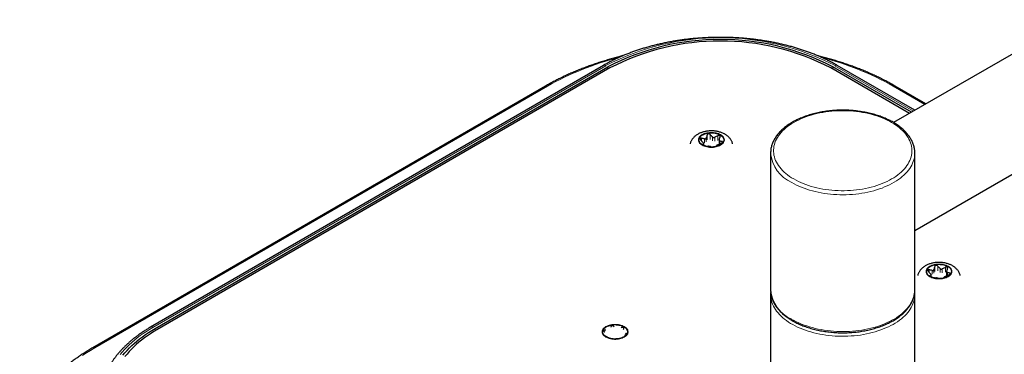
# Model space of a CAD drawing. Header units: millimetres. Extents: x 8 to 2427, y 12 to 2587.
# Tile 82 of 153: x 1884 to 2054, y 1271 to 1329. Entities that reach past the tile are written whole.
import ezdxf

# ---------------------------------------------------------------- set-up
doc = ezdxf.new("R2010")
doc.units = ezdxf.units.MM

msp = doc.modelspace()

# ---------------------------------------------------------------- linework, layer by layer
at = {"color": 7, "linetype": 'Continuous', "lineweight": 30}
for p, q in [((2298.56, 1462.81), (2035.22, 1310.79)), ((2038.9, 1292.13), (2308.21, 1447.61)), ((1984.91, 1320.69), (1906.42, 1275.38)), ((1907.18, 1275.14), (1985.67, 1320.45)), ((1986.01, 1320.25), (1907.52, 1274.94)), ((2037.98, 1312.39), (2024.36, 1320.25)), ((2038.32, 1312.58), (2024.7, 1320.45)), ((2038.91, 1312.93), (2025.46, 1320.69)), ((1974.9, 1317.13), (1896.42, 1271.82)), ((2040.83, 1314.03), (2035.47, 1317.13)), ((2004.96, 1307.71), (2004.96, 1307.08)), ((2002.3, 1306.86), (2002.3, 1307.18)), ((2013.9, 1305.52), (2013.9, 1281.84)), ((2038.9, 1296.88), (2038.9, 1305.52)), ((2038.9, 1305.52), (2038.9, 1305.5)), ((2038.9, 1281.84), (2038.9, 1293.73)), ((2041.75, 1284.09), (2041.75, 1284.4)), ((2044.42, 1284.94), (2044.42, 1284.3)), ((2013.9, 1281.84), (2013.9, 1281.82)), ((2013.9, 1281.02), (2013.9, 1281.04)), ((2013.9, 1281.02), (2013.9, 1256.61)), ((2038.9, 1281.84), (2038.9, 1281.85)), ((2038.9, 1256.61), (2038.9, 1281.02)), ((1986.21, 1275.43), (1986.19, 1275.35)), ((1986.78, 1275.44), (1986.71, 1275.51)), ((1988.07, 1275.3), (1987.98, 1275.25)), ((1985.08, 1274.57), (1985.15, 1274.5)), ((1985.31, 1274.84), (1985.21, 1274.86)), ((1985.47, 1273.8), (1985.44, 1273.78)), ((1985.81, 1273.57), (1985.9, 1273.55)), ((1987.67, 1273.44), (1987.7, 1273.46)), ((1988.42, 1275), (1988.44, 1275.09)), ((1988.58, 1273.97), (1988.67, 1274.01)), ((1988.81, 1274.3), (1988.74, 1274.31)), ((1987.11, 1273.37), (1987.17, 1273.36))]:
    msp.add_line(p, q, dxfattribs=at)
at = {"color": 252, "linetype": 'Continuous', "lineweight": 0}
for p, q in [((1985.31, 1320.65), (1906.82, 1275.34)), ((1985.68, 1320.05), (1985.67, 1320.45)), ((2024.7, 1320.05), (2024.7, 1320.45)), ((2038.68, 1312.79), (2025.06, 1320.65)), ((1975.2, 1317.1), (1896.72, 1271.79)), ((2040.65, 1313.93), (2035.17, 1317.1)), ((2001.9, 1307.65), (2001.9, 1308.09)), ((2002.46, 1307.98), (2002.46, 1307.32)), ((2002.75, 1307.49), (2002.75, 1308.14)), ((2002.9, 1308.66), (2002.9, 1307.81)), ((2003.4, 1307.89), (2003.4, 1308.74)), ((2003.81, 1308.31), (2003.81, 1307.65)), ((2004.2, 1307.59), (2004.2, 1308.25)), ((2004.76, 1308.53), (2004.76, 1307.68)), ((2005.08, 1307.1), (2005.08, 1307.57)), ((2002.13, 1306.97), (2002.13, 1307.01)), ((2002.28, 1307.14), (2002.28, 1306.87)), ((2005.49, 1307.53), (2005.49, 1307.34)), ((2042.2, 1284.71), (2042.2, 1285.36)), ((2042.35, 1285.88), (2042.35, 1285.03)), ((2042.86, 1285.11), (2042.86, 1285.96)), ((2043.27, 1285.53), (2043.27, 1284.87)), ((2043.65, 1284.81), (2043.65, 1285.47)), ((2044.22, 1285.75), (2044.22, 1284.9)), ((2041.36, 1284.88), (2041.36, 1285.31)), ((2041.59, 1284.2), (2041.59, 1284.23)), ((2041.74, 1284.36), (2041.74, 1284.09)), ((2041.92, 1285.2), (2041.92, 1284.55)), ((2044.54, 1284.32), (2044.54, 1284.8)), ((2044.95, 1284.75), (2044.95, 1284.56)), ((1907.19, 1274.74), (1907.18, 1275.14)), ((1986.21, 1275.43), (1986.21, 1275.4)), ((1986.71, 1275.48), (1986.71, 1275.51)), ((1988.07, 1275.3), (1988.07, 1275.27)), ((1985.21, 1274.82), (1985.21, 1274.86)), ((1985.44, 1273.75), (1985.44, 1273.78)), ((1988.81, 1274.3), (1988.81, 1274.27))]:
    msp.add_line(p, q, dxfattribs=at)
at = {"color": 252, "linetype": 'Continuous', "lineweight": 0, "flags": 128}
for points in [[(2017.91, 1301.03), (2018.3, 1300.81), (2018.71, 1300.61), (2019.13, 1300.41), (2019.57, 1300.23), (2020.01, 1300.06), (2020.48, 1299.9), (2020.95, 1299.75), (2021.44, 1299.62), (2021.93, 1299.49), (2022.44, 1299.39), (2022.95, 1299.29), (2023.47, 1299.21), (2023.99, 1299.14), (2024.52, 1299.08), (2025.06, 1299.04), (2025.59, 1299.01), (2026.13, 1299), (2026.67, 1299), (2027.21, 1299.01), (2027.74, 1299.04), (2028.28, 1299.08), (2028.81, 1299.14), (2029.33, 1299.21), (2029.85, 1299.29), (2030.36, 1299.39), (2030.87, 1299.49), (2031.36, 1299.62), (2031.85, 1299.75), (2032.32, 1299.9), (2032.78, 1300.06), (2033.23, 1300.23), (2033.67, 1300.41), (2034.09, 1300.61), (2034.5, 1300.81), (2034.88, 1301.03), (2035.26, 1301.25), (2035.61, 1301.48), (2035.95, 1301.73), (2036.26, 1301.98), (2036.56, 1302.24), (2036.84, 1302.51), (2037.09, 1302.78), (2037.32, 1303.06), (2037.54, 1303.34), (2037.73, 1303.64), (2037.89, 1303.93), (2038.04, 1304.23), (2038.16, 1304.53), (2038.25, 1304.84), (2038.32, 1305.15), (2038.37, 1305.46), (2038.4, 1305.77), (2038.4, 1306.08), (2038.37, 1306.39), (2038.32, 1306.7), (2038.25, 1307.01), (2038.16, 1307.31), (2038.04, 1307.62), (2037.89, 1307.92), (2037.73, 1308.21), (2037.54, 1308.5), (2037.32, 1308.79), (2037.09, 1309.07), (2036.84, 1309.34), (2036.56, 1309.61), (2036.26, 1309.87), (2035.95, 1310.12), (2035.61, 1310.36), (2035.26, 1310.6), (2034.88, 1310.82), (2034.5, 1311.04), (2034.09, 1311.24), (2033.67, 1311.44), (2033.23, 1311.62), (2032.78, 1311.79), (2032.32, 1311.95), (2031.85, 1312.1), (2031.36, 1312.23), (2030.87, 1312.35), (2030.36, 1312.46), (2029.85, 1312.56), (2029.33, 1312.64), (2028.81, 1312.71), (2028.28, 1312.77), (2027.74, 1312.81), (2027.21, 1312.84), (2026.67, 1312.85), (2026.13, 1312.85), (2025.59, 1312.84), (2025.06, 1312.81), (2024.52, 1312.77), (2023.99, 1312.71), (2023.47, 1312.64), (2022.95, 1312.56), (2022.44, 1312.46), (2021.93, 1312.35), (2021.44, 1312.23), (2020.95, 1312.1), (2020.48, 1311.95), (2020.01, 1311.79), (2019.57, 1311.62), (2019.13, 1311.44), (2018.71, 1311.24), (2018.3, 1311.04), (2017.91, 1310.82), (2017.54, 1310.6), (2017.19, 1310.36), (2016.85, 1310.12), (2016.53, 1309.87), (2016.24, 1309.61), (2015.96, 1309.34), (2015.71, 1309.07), (2015.47, 1308.79), (2015.26, 1308.5), (2015.07, 1308.21), (2014.91, 1307.92), (2014.76, 1307.62), (2014.64, 1307.31), (2014.55, 1307.01), (2014.47, 1306.7), (2014.43, 1306.39), (2014.4, 1306.08), (2014.4, 1305.77), (2014.43, 1305.46), (2014.47, 1305.15), (2014.55, 1304.84), (2014.64, 1304.53), (2014.76, 1304.23), (2014.91, 1303.93), (2015.07, 1303.64), (2015.26, 1303.34), (2015.47, 1303.06), (2015.71, 1302.78), (2015.96, 1302.51), (2016.24, 1302.24), (2016.53, 1301.98), (2016.85, 1301.73), (2017.19, 1301.48), (2017.54, 1301.25), (2017.91, 1301.03)], [(2005.22, 1308.71), (2005.05, 1308.8), (2004.86, 1308.88), (2004.65, 1308.95), (2004.44, 1309.01), (2004.21, 1309.05), (2003.98, 1309.08), (2003.75, 1309.09), (2003.51, 1309.09), (2003.28, 1309.08), (2003.05, 1309.05), (2002.82, 1309.01), (2002.61, 1308.95), (2002.4, 1308.88), (2002.21, 1308.8), (2002.04, 1308.71), (2001.88, 1308.61), (2001.74, 1308.5), (2001.63, 1308.38), (2001.53, 1308.26), (2001.46, 1308.13), (2001.41, 1308), (2001.38, 1307.86), (2001.38, 1307.72), (2001.41, 1307.59), (2001.46, 1307.46), (2001.53, 1307.33), (2001.63, 1307.2), (2001.74, 1307.09), (2001.88, 1306.98), (2002.04, 1306.87), (2002.21, 1306.78), (2002.4, 1306.7), (2002.61, 1306.64), (2002.82, 1306.58), (2003.05, 1306.54), (2003.28, 1306.51), (2003.51, 1306.5), (2003.75, 1306.5), (2003.98, 1306.51), (2004.21, 1306.54), (2004.44, 1306.58), (2004.65, 1306.64), (2004.86, 1306.7), (2005.05, 1306.78), (2005.22, 1306.87), (2005.38, 1306.98), (2005.52, 1307.09), (2005.63, 1307.2), (2005.73, 1307.33), (2005.8, 1307.46), (2005.85, 1307.59), (2005.88, 1307.72), (2005.88, 1307.86), (2005.85, 1308), (2005.8, 1308.13), (2005.73, 1308.26), (2005.63, 1308.38), (2005.52, 1308.5), (2005.38, 1308.61), (2005.22, 1308.71)], [(2038.9, 1305.5), (2038.89, 1305.32), (2038.87, 1305), (2038.82, 1304.69), (2038.74, 1304.37), (2038.64, 1304.06), (2038.52, 1303.75), (2038.37, 1303.44), (2038.2, 1303.14), (2038.01, 1302.85), (2037.8, 1302.55), (2037.56, 1302.27), (2037.3, 1301.99), (2037.02, 1301.71), (2036.73, 1301.45), (2036.41, 1301.19), (2036.07, 1300.94), (2035.71, 1300.7), (2035.33, 1300.47), (2034.94, 1300.25), (2034.53, 1300.04), (2034.11, 1299.84), (2033.67, 1299.65), (2033.21, 1299.47), (2032.75, 1299.3), (2032.27, 1299.14), (2031.78, 1299), (2031.28, 1298.87), (2030.77, 1298.75), (2030.25, 1298.65), (2029.72, 1298.56), (2029.19, 1298.48), (2028.65, 1298.42), (2028.11, 1298.37), (2027.56, 1298.33), (2027.02, 1298.31), (2026.47, 1298.3), (2025.92, 1298.3), (2025.37, 1298.32), (2024.82, 1298.36), (2024.28, 1298.4), (2023.74, 1298.46), (2023.21, 1298.54), (2022.68, 1298.63), (2022.16, 1298.73), (2021.65, 1298.84), (2021.14, 1298.97), (2020.65, 1299.11), (2020.17, 1299.26), (2019.7, 1299.42), (2019.24, 1299.6), (2018.8, 1299.79), (2018.37, 1299.98), (2017.96, 1300.19), (2017.56, 1300.41)], [(2044.68, 1285.93), (2044.5, 1286.02), (2044.31, 1286.1), (2044.11, 1286.17), (2043.89, 1286.23), (2043.67, 1286.27), (2043.44, 1286.3), (2043.2, 1286.31), (2042.97, 1286.31), (2042.73, 1286.3), (2042.5, 1286.27), (2042.28, 1286.23), (2042.07, 1286.17), (2041.86, 1286.1), (2041.67, 1286.02), (2041.5, 1285.93), (2041.34, 1285.83), (2041.2, 1285.72), (2041.08, 1285.6), (2040.99, 1285.48), (2040.91, 1285.35), (2040.86, 1285.22), (2040.84, 1285.08), (2040.84, 1284.95), (2040.86, 1284.81), (2040.91, 1284.68), (2040.99, 1284.55), (2041.08, 1284.43), (2041.2, 1284.31), (2041.34, 1284.2), (2041.5, 1284.1), (2041.67, 1284.01), (2041.86, 1283.93), (2042.07, 1283.86), (2042.28, 1283.8), (2042.5, 1283.76), (2042.73, 1283.73), (2042.97, 1283.72), (2043.2, 1283.72), (2043.44, 1283.73), (2043.67, 1283.76), (2043.89, 1283.8), (2044.11, 1283.86), (2044.31, 1283.93), (2044.5, 1284.01), (2044.68, 1284.1), (2044.84, 1284.2), (2044.97, 1284.31), (2045.09, 1284.43), (2045.19, 1284.55), (2045.26, 1284.68), (2045.31, 1284.81), (2045.33, 1284.95), (2045.33, 1285.08), (2045.31, 1285.22), (2045.26, 1285.35), (2045.19, 1285.48), (2045.09, 1285.6), (2044.97, 1285.72), (2044.84, 1285.83), (2044.68, 1285.93)], [(2038.9, 1281.02), (2038.9, 1280.98), (2038.88, 1280.66), (2038.84, 1280.35), (2038.78, 1280.03), (2038.69, 1279.72), (2038.58, 1279.41), (2038.45, 1279.1), (2038.29, 1278.8), (2038.11, 1278.5), (2037.91, 1278.2), (2037.68, 1277.91), (2037.44, 1277.63), (2037.17, 1277.35), (2036.88, 1277.08), (2036.57, 1276.82), (2036.24, 1276.57), (2035.89, 1276.32), (2035.52, 1276.09), (2035.14, 1275.86), (2034.74, 1275.64), (2034.32, 1275.44), (2033.89, 1275.24), (2033.44, 1275.06), (2032.98, 1274.89), (2032.51, 1274.72), (2032.02, 1274.58), (2031.53, 1274.44), (2031.02, 1274.32), (2030.51, 1274.2), (2029.99, 1274.11), (2029.46, 1274.02), (2028.92, 1273.95), (2028.38, 1273.89), (2027.84, 1273.85), (2027.29, 1273.82), (2026.74, 1273.81), (2026.19, 1273.8), (2025.64, 1273.82), (2025.1, 1273.84), (2024.55, 1273.88), (2024.01, 1273.94), (2023.47, 1274), (2022.94, 1274.08), (2022.42, 1274.18), (2021.9, 1274.29), (2021.39, 1274.41), (2020.9, 1274.54), (2020.41, 1274.69), (2019.93, 1274.84), (2019.47, 1275.01), (2019.02, 1275.2), (2018.58, 1275.39), (2018.16, 1275.59), (2017.76, 1275.81), (2017.37, 1276.03), (2017, 1276.26), (2016.64, 1276.51), (2016.31, 1276.76), (2016, 1277.02), (2015.7, 1277.29), (2015.43, 1277.56), (2015.18, 1277.84), (2014.94, 1278.13), (2014.74, 1278.42), (2014.55, 1278.72), (2014.39, 1279.02), (2014.25, 1279.33), (2014.13, 1279.64), (2014.04, 1279.95), (2013.97, 1280.27), (2013.92, 1280.58), (2013.9, 1280.9), (2013.9, 1281.02)], [(2017.56, 1276.73), (2017.96, 1276.51), (2018.37, 1276.31), (2018.8, 1276.11), (2019.24, 1275.92), (2019.7, 1275.74), (2020.17, 1275.58), (2020.65, 1275.43), (2021.14, 1275.29), (2021.65, 1275.16), (2022.16, 1275.05), (2022.68, 1274.95), (2023.21, 1274.86), (2023.74, 1274.78), (2024.28, 1274.72), (2024.82, 1274.68), (2025.37, 1274.64), (2025.92, 1274.63), (2026.47, 1274.62), (2027.02, 1274.63), (2027.56, 1274.65), (2028.11, 1274.69), (2028.65, 1274.74), (2029.19, 1274.8), (2029.72, 1274.88), (2030.25, 1274.97), (2030.77, 1275.07), (2031.28, 1275.19), (2031.78, 1275.32), (2032.27, 1275.46), (2032.75, 1275.62), (2033.21, 1275.79), (2033.67, 1275.97), (2034.11, 1276.16), (2034.53, 1276.36), (2034.94, 1276.57), (2035.33, 1276.79), (2035.71, 1277.02), (2036.07, 1277.26), (2036.41, 1277.51), (2036.73, 1277.77), (2037.02, 1278.04), (2037.3, 1278.31), (2037.56, 1278.59), (2037.8, 1278.87), (2038.01, 1279.17), (2038.2, 1279.46), (2038.37, 1279.76), (2038.52, 1280.07), (2038.64, 1280.38), (2038.74, 1280.69), (2038.82, 1281.01), (2038.87, 1281.32), (2038.89, 1281.64), (2038.9, 1281.84)], [(1906.82, 1275.34), (1906.24, 1275), (1905.68, 1274.64), (1905.14, 1274.28), (1904.61, 1273.91), (1904.11, 1273.52), (1903.62, 1273.13), (1903.16, 1272.73), (1902.71, 1272.33), (1902.29, 1271.91), (1901.88, 1271.49), (1901.5, 1271.06), (1901.15, 1270.63)], [(1988.53, 1275.48), (1988.36, 1275.57), (1988.17, 1275.65), (1987.96, 1275.72), (1987.75, 1275.78), (1987.52, 1275.82), (1987.29, 1275.85), (1987.06, 1275.86), (1986.82, 1275.86), (1986.59, 1275.85), (1986.36, 1275.82), (1986.14, 1275.78), (1985.92, 1275.72), (1985.72, 1275.65), (1985.53, 1275.57), (1985.35, 1275.48), (1985.19, 1275.38), (1985.06, 1275.27), (1984.94, 1275.15), (1984.84, 1275.03), (1984.77, 1274.9), (1984.72, 1274.77), (1984.7, 1274.63), (1984.7, 1274.5), (1984.72, 1274.36), (1984.77, 1274.23), (1984.84, 1274.1), (1984.94, 1273.98), (1985.06, 1273.86), (1985.19, 1273.75), (1985.35, 1273.65), (1985.53, 1273.56), (1985.72, 1273.48), (1985.92, 1273.41), (1986.14, 1273.35), (1986.36, 1273.31), (1986.59, 1273.28), (1986.82, 1273.27), (1987.06, 1273.27), (1987.29, 1273.28), (1987.52, 1273.31), (1987.75, 1273.35), (1987.96, 1273.41), (1988.17, 1273.48), (1988.36, 1273.56), (1988.53, 1273.65), (1988.69, 1273.75), (1988.83, 1273.86), (1988.95, 1273.98), (1989.04, 1274.1), (1989.12, 1274.23), (1989.16, 1274.36), (1989.19, 1274.5), (1989.19, 1274.63), (1989.16, 1274.77), (1989.12, 1274.9), (1989.04, 1275.03), (1988.95, 1275.15), (1988.83, 1275.27), (1988.69, 1275.38), (1988.53, 1275.48)], [(1896.72, 1271.79), (1896, 1271.36), (1895.3, 1270.93), (1894.62, 1270.49)]]:
    msp.add_lwpolyline(points, dxfattribs=at)
at = {"color": 7, "linetype": 'Continuous', "lineweight": 30, "flags": 128}
for points in [[(2002.11, 1306.92), (2001.96, 1307.01), (2001.82, 1307.12), (2001.71, 1307.24), (2001.62, 1307.36), (2001.55, 1307.48), (2001.5, 1307.61), (2001.48, 1307.74), (2001.48, 1307.88), (2001.51, 1308.01), (2001.56, 1308.14), (2001.64, 1308.26), (2001.74, 1308.38), (2001.85, 1308.49), (2001.99, 1308.6), (2002.15, 1308.69), (2002.33, 1308.78), (2002.51, 1308.85), (2002.72, 1308.92), (2002.93, 1308.97), (2003.15, 1309), (2003.37, 1309.03), (2003.6, 1309.03), (2003.83, 1309.03), (2004.06, 1309.01), (2004.28, 1308.98), (2004.49, 1308.93), (2004.7, 1308.87), (2004.89, 1308.8), (2005.07, 1308.72), (2005.23, 1308.62), (2005.37, 1308.52), (2005.5, 1308.41), (2005.6, 1308.29), (2005.68, 1308.17), (2005.74, 1308.04), (2005.77, 1307.91), (2005.78, 1307.78), (2005.76, 1307.64), (2005.73, 1307.51), (2005.66, 1307.39), (2005.58, 1307.27), (2005.47, 1307.15), (2005.34, 1307.04), (2005.19, 1306.94), (2005.02, 1306.85), (2004.84, 1306.77), (2004.65, 1306.7), (2004.44, 1306.64), (2004.22, 1306.6), (2004, 1306.57), (2003.77, 1306.55), (2003.54, 1306.55), (2003.32, 1306.57), (2003.09, 1306.59), (2002.87, 1306.63), (2002.66, 1306.68), (2002.47, 1306.75), (2002.28, 1306.83), (2002.11, 1306.92)], [(2041.57, 1284.14), (2041.41, 1284.24), (2041.28, 1284.34), (2041.17, 1284.46), (2041.07, 1284.58), (2041.01, 1284.7), (2040.96, 1284.83), (2040.94, 1284.97), (2040.94, 1285.1), (2040.97, 1285.23), (2041.02, 1285.36), (2041.09, 1285.48), (2041.19, 1285.6), (2041.31, 1285.71), (2041.45, 1285.82), (2041.61, 1285.92), (2041.78, 1286), (2041.97, 1286.08), (2042.17, 1286.14), (2042.38, 1286.19), (2042.6, 1286.22), (2042.83, 1286.25), (2043.06, 1286.26), (2043.29, 1286.25), (2043.51, 1286.23), (2043.73, 1286.2), (2043.95, 1286.15), (2044.15, 1286.09), (2044.35, 1286.02), (2044.52, 1285.94), (2044.69, 1285.84), (2044.83, 1285.74), (2044.95, 1285.63), (2045.06, 1285.51), (2045.14, 1285.39), (2045.19, 1285.26), (2045.23, 1285.13), (2045.24, 1285), (2045.22, 1284.87), (2045.18, 1284.74), (2045.12, 1284.61), (2045.03, 1284.49), (2044.92, 1284.37), (2044.8, 1284.26), (2044.65, 1284.16), (2044.48, 1284.07), (2044.3, 1283.99), (2044.1, 1283.92), (2043.9, 1283.87), (2043.68, 1283.82), (2043.46, 1283.79), (2043.23, 1283.78), (2043, 1283.77), (2042.77, 1283.79), (2042.55, 1283.81), (2042.33, 1283.85), (2042.12, 1283.91), (2041.92, 1283.97), (2041.74, 1284.05), (2041.57, 1284.14)], [(1901.61, 1270.51), (1901.96, 1270.93), (1902.33, 1271.35), (1902.73, 1271.77), (1903.14, 1272.18), (1903.58, 1272.57), (1904.04, 1272.97), (1904.51, 1273.35), (1905.01, 1273.72), (1905.52, 1274.09), (1906.06, 1274.45), (1906.61, 1274.8), (1907.18, 1275.14)], [(1985.42, 1273.69), (1985.27, 1273.79), (1985.14, 1273.89), (1985.02, 1274.01), (1984.93, 1274.13), (1984.86, 1274.25), (1984.82, 1274.38), (1984.79, 1274.52), (1984.8, 1274.65), (1984.82, 1274.78), (1984.88, 1274.91), (1984.95, 1275.03), (1985.05, 1275.15), (1985.17, 1275.26), (1985.31, 1275.37), (1985.46, 1275.47), (1985.64, 1275.55), (1985.83, 1275.63), (1986.03, 1275.69), (1986.24, 1275.74), (1986.46, 1275.77), (1986.69, 1275.8), (1986.91, 1275.81), (1987.14, 1275.8), (1987.37, 1275.78), (1987.59, 1275.75), (1987.8, 1275.7), (1988.01, 1275.64), (1988.2, 1275.57), (1988.38, 1275.49), (1988.54, 1275.39), (1988.69, 1275.29), (1988.81, 1275.18), (1988.91, 1275.06), (1988.99, 1274.94), (1989.05, 1274.81), (1989.08, 1274.68), (1989.09, 1274.55), (1989.08, 1274.42), (1989.04, 1274.29), (1988.97, 1274.16), (1988.89, 1274.04), (1988.78, 1273.92), (1988.65, 1273.81), (1988.5, 1273.71), (1988.34, 1273.62), (1988.15, 1273.54), (1987.96, 1273.47), (1987.75, 1273.42), (1987.54, 1273.37), (1987.31, 1273.34), (1987.09, 1273.33), (1986.86, 1273.32), (1986.63, 1273.34), (1986.4, 1273.36), (1986.19, 1273.4), (1985.98, 1273.46), (1985.78, 1273.52), (1985.59, 1273.6), (1985.42, 1273.69)], [(1907.52, 1274.94), (1906.95, 1274.6), (1906.4, 1274.25), (1905.87, 1273.89), (1905.35, 1273.52), (1904.86, 1273.15), (1904.38, 1272.76), (1903.93, 1272.37), (1903.49, 1271.97), (1903.08, 1271.56), (1902.69, 1271.14), (1902.32, 1270.72), (1901.97, 1270.29)]]:
    msp.add_lwpolyline(points, dxfattribs=at)
at = {"color": 252, "linetype": 'Continuous', "lineweight": 0}
for centre, radius, start, end in [((2005.19, 1282.33), 43.17, 62.5904, 117.4096), ((1999.99, 1273.17), 50.43, 104.268, 119.4319), ((2010.2, 1272.72), 50.92, 60.6405, 75.6546), ((1985.08, 1320.34), 0.395, 53.7357, 114.9538), ((2025.29, 1320.34), 0.395, 65.0462, 126.2643), ((1975.03, 1316.85), 0.302, 54.3824, 114.3071), ((2035.34, 1316.85), 0.302, 65.6929, 125.6176), ((2020.16, 1306.14), 6.29, 185.7272, 245.6154), ((2020.16, 1282.47), 6.3, 185.9235, 245.5983), ((1906.59, 1275.03), 0.395, 53.7331, 114.982), ((1896.54, 1271.54), 0.302, 54.3838, 114.2913)]:
    msp.add_arc(centre, radius, start, end, dxfattribs=at)
at = {"color": 7, "linetype": 'Continuous', "lineweight": 30}
for centre, radius, start, end in [((2005.19, 1282.81), 42.39, 62.5904, 117.4096), ((2005.19, 1283.25), 41.67, 62.6097, 117.3903)]:
    msp.add_arc(centre, radius, start, end, dxfattribs=at)
for points, knots in [([(2025.46, 1320.69), (2025.36, 1320.75), (2025.07, 1320.92), (2024.58, 1321.18), (2023.98, 1321.49), (2023.37, 1321.79), (2022.74, 1322.08), (2022.11, 1322.36), (2021.46, 1322.62), (2020.79, 1322.88), (2020.12, 1323.13), (2019.43, 1323.36), (2018.74, 1323.58), (2018.03, 1323.8), (2017.32, 1324), (2016.59, 1324.18), (2015.86, 1324.36), (2015.12, 1324.53), (2014.37, 1324.68), (2013.62, 1324.82), (2012.85, 1324.95), (2012.09, 1325.07), (2011.32, 1325.17), (2010.54, 1325.26), (2009.76, 1325.34), (2008.98, 1325.41), (2008.19, 1325.46), (2007.4, 1325.51), (2006.61, 1325.53), (2005.82, 1325.55), (2005.03, 1325.55), (2004.23, 1325.55), (2003.44, 1325.52), (2002.65, 1325.49), (2001.87, 1325.44), (2001.08, 1325.38), (2000.3, 1325.31), (1999.52, 1325.23), (1998.74, 1325.13), (1997.97, 1325.02), (1997.21, 1324.9), (1996.45, 1324.77), (1995.7, 1324.62), (1994.95, 1324.46), (1994.22, 1324.29), (1993.49, 1324.11), (1992.77, 1323.92), (1992.05, 1323.71), (1991.35, 1323.49), (1990.66, 1323.27), (1989.98, 1323.03), (1989.31, 1322.78), (1988.65, 1322.52), (1988.01, 1322.25), (1987.37, 1321.96), (1986.75, 1321.67), (1986.15, 1321.37), (1985.57, 1321.06), (1985.16, 1320.84), (1984.94, 1320.71), (1984.91, 1320.69)], [0, 0, 0, 0, 0.009335, 0.027023, 0.044708, 0.06239, 0.080071, 0.097748, 0.115422, 0.133093, 0.15076, 0.168424, 0.186085, 0.203742, 0.221396, 0.239048, 0.256696, 0.274341, 0.291983, 0.309623, 0.327261, 0.344897, 0.362531, 0.380163, 0.397793, 0.415422, 0.433051, 0.450678, 0.468305, 0.485931, 0.503557, 0.521183, 0.538809, 0.556436, 0.574063, 0.591691, 0.60932, 0.626951, 0.644583, 0.662216, 0.679851, 0.697489, 0.715129, 0.732771, 0.750416, 0.768064, 0.785715, 0.803369, 0.821026, 0.838688, 0.856352, 0.874021, 0.891693, 0.909369, 0.927049, 0.944732, 0.962419, 0.98011, 0.996869, 1, 1, 1, 1]), ([(1988.32, 1322.38), (1988.07, 1322.31), (1987.53, 1322.18), (1986.69, 1321.95), (1985.83, 1321.7), (1984.97, 1321.45), (1984.12, 1321.18), (1983.28, 1320.9), (1982.45, 1320.6), (1981.64, 1320.3), (1980.84, 1319.99), (1980.04, 1319.66), (1979.26, 1319.33), (1978.5, 1318.99), (1977.75, 1318.63), (1977.01, 1318.27), (1976.28, 1317.89), (1975.58, 1317.51), (1975.13, 1317.26), (1974.9, 1317.13)], [0, 0, 0, 0, 0.050186, 0.109636, 0.16909, 0.22855, 0.288014, 0.347483, 0.406957, 0.466436, 0.525921, 0.585411, 0.644905, 0.704406, 0.763911, 0.823421, 0.882935, 0.942454, 1, 1, 1, 1]), ([(2035.47, 1317.13), (2035.35, 1317.2), (2034.99, 1317.4), (2034.4, 1317.72), (2033.68, 1318.1), (2032.95, 1318.47), (2032.21, 1318.83), (2031.45, 1319.18), (2030.67, 1319.52), (2029.89, 1319.85), (2029.09, 1320.16), (2028.28, 1320.47), (2027.46, 1320.77), (2026.62, 1321.05), (2025.78, 1321.33), (2024.93, 1321.59), (2024.06, 1321.84), (2023.19, 1322.08), (2022.52, 1322.26), (2022.14, 1322.35), (2022.06, 1322.37)], [0, 0, 0, 0, 0.031388, 0.090948, 0.150505, 0.210058, 0.269608, 0.329154, 0.388696, 0.448233, 0.507766, 0.567294, 0.626817, 0.686335, 0.745849, 0.805357, 0.864862, 0.924361, 0.983857, 1, 1, 1, 1]), ([(2038.9, 1305.49), (2038.9, 1305.56), (2038.9, 1305.72), (2038.88, 1306), (2038.83, 1306.31), (2038.77, 1306.62), (2038.68, 1306.92), (2038.57, 1307.23), (2038.44, 1307.53), (2038.29, 1307.83), (2038.12, 1308.13), (2037.93, 1308.42), (2037.71, 1308.7), (2037.48, 1308.98), (2037.23, 1309.26), (2036.95, 1309.52), (2036.66, 1309.78), (2036.35, 1310.03), (2036.03, 1310.28), (2035.68, 1310.51), (2035.32, 1310.74), (2034.95, 1310.96), (2034.56, 1311.16), (2034.15, 1311.36), (2033.74, 1311.55), (2033.31, 1311.72), (2032.87, 1311.89), (2032.41, 1312.04), (2031.95, 1312.18), (2031.48, 1312.31), (2031, 1312.43), (2030.51, 1312.54), (2030.01, 1312.63), (2029.51, 1312.71), (2029, 1312.78), (2028.49, 1312.84), (2027.97, 1312.89), (2027.46, 1312.92), (2026.94, 1312.94), (2026.42, 1312.95), (2025.9, 1312.94), (2025.38, 1312.92), (2024.86, 1312.89), (2024.34, 1312.85), (2023.83, 1312.79), (2023.32, 1312.72), (2022.82, 1312.64), (2022.32, 1312.54), (2021.83, 1312.44), (2021.35, 1312.32), (2020.88, 1312.19), (2020.42, 1312.05), (2019.96, 1311.9), (2019.52, 1311.73), (2019.09, 1311.56), (2018.67, 1311.37), (2018.27, 1311.18), (2017.87, 1310.97), (2017.5, 1310.75), (2017.14, 1310.53), (2016.79, 1310.29), (2016.46, 1310.05), (2016.15, 1309.8), (2015.86, 1309.54), (2015.58, 1309.27), (2015.33, 1308.99), (2015.09, 1308.71), (2014.88, 1308.42), (2014.68, 1308.13), (2014.51, 1307.83), (2014.36, 1307.53), (2014.23, 1307.23), (2014.12, 1306.92), (2014.03, 1306.61), (2013.96, 1306.3), (2013.92, 1305.98), (2013.9, 1305.72), (2013.9, 1305.57), (2013.9, 1305.51)], [0, 0, 0, 0, 0.00785, 0.02075, 0.033652, 0.046572, 0.059521, 0.07251, 0.085546, 0.098636, 0.111779, 0.124976, 0.138222, 0.151514, 0.164845, 0.178208, 0.191598, 0.205006, 0.218429, 0.231861, 0.245299, 0.258738, 0.272177, 0.285613, 0.299045, 0.312472, 0.325894, 0.33931, 0.352721, 0.366127, 0.379527, 0.392923, 0.406315, 0.419703, 0.433088, 0.446469, 0.459849, 0.473226, 0.486603, 0.499979, 0.513354, 0.52673, 0.540107, 0.553486, 0.566866, 0.580249, 0.593635, 0.607024, 0.620418, 0.633816, 0.647219, 0.660629, 0.674044, 0.687465, 0.700893, 0.714327, 0.727767, 0.741214, 0.754665, 0.768121, 0.781579, 0.795036, 0.808489, 0.821934, 0.835366, 0.84878, 0.862168, 0.875524, 0.888841, 0.902112, 0.915332, 0.928497, 0.941605, 0.954658, 0.96766, 0.98062, 0.993546, 1, 1, 1, 1]), ([(2007.31, 1307.12), (2007.3, 1307.16), (2007.27, 1307.27), (2007.21, 1307.44), (2007.11, 1307.64), (2007, 1307.84), (2006.87, 1308.02), (2006.72, 1308.2), (2006.55, 1308.37), (2006.37, 1308.52), (2006.17, 1308.66), (2005.99, 1308.78), (2005.8, 1308.88), (2005.59, 1308.98), (2005.33, 1309.08), (2005.07, 1309.17), (2004.79, 1309.24), (2004.52, 1309.3), (2004.23, 1309.34), (2003.95, 1309.36), (2003.66, 1309.37), (2003.38, 1309.36), (2003.09, 1309.34), (2002.81, 1309.31), (2002.53, 1309.25), (2002.25, 1309.19), (2001.98, 1309.1), (2001.72, 1309), (2001.46, 1308.88), (2001.22, 1308.75), (2000.99, 1308.6), (2000.79, 1308.44), (2000.61, 1308.27), (2000.45, 1308.1), (2000.31, 1307.91), (2000.18, 1307.71), (2000.07, 1307.5), (2000, 1307.3), (1999.96, 1307.17), (1999.95, 1307.12)], [0, 0, 0, 0, 0.013261, 0.037864, 0.062633, 0.08768, 0.113116, 0.139051, 0.165574, 0.192745, 0.220573, 0.24553, 0.263159, 0.29241, 0.321723, 0.351087, 0.380394, 0.409601, 0.438703, 0.467723, 0.496701, 0.525687, 0.554726, 0.583865, 0.613158, 0.642659, 0.672405, 0.702414, 0.732666, 0.763075, 0.793437, 0.823531, 0.850118, 0.876092, 0.901478, 0.929089, 0.95606, 0.982397, 1, 1, 1, 1]), ([(2001.9, 1308.09), (2001.87, 1308.09), (2001.81, 1308.1), (2001.73, 1308.08), (2001.69, 1308.04), (2001.67, 1307.98), (2001.69, 1307.91), (2001.72, 1307.85), (2001.76, 1307.81), (2001.77, 1307.8)], [0, 0, 0, 0, 0.165307, 0.33158, 0.484126, 0.62574, 0.765939, 0.91305, 1, 1, 1, 1]), ([(2001.77, 1307.8), (2001.87, 1307.68), (2002.01, 1307.54), (2002.15, 1307.4), (2002.18, 1307.36)], [0, 0, 0, 0, 0.761658, 1, 1, 1, 1]), ([(2002.46, 1307.98), (2002.37, 1307.99), (2002.18, 1308.02), (2001.99, 1308.07), (2001.9, 1308.09)], [0, 0, 0, 0, 0.4994728, 1, 1, 1, 1]), ([(2002.46, 1307.98), (2002.5, 1307.98), (2002.57, 1307.97), (2002.66, 1308.01), (2002.72, 1308.07), (2002.74, 1308.12), (2002.75, 1308.14)], [0, 0, 0, 0, 0.273824, 0.549306, 0.8062232, 1, 1, 1, 1]), ([(2002.9, 1308.66), (2002.87, 1308.57), (2002.82, 1308.4), (2002.77, 1308.23), (2002.75, 1308.14)], [0, 0, 0, 0, 0.499604, 1, 1, 1, 1]), ([(2003.4, 1308.74), (2003.37, 1308.76), (2003.32, 1308.81), (2003.22, 1308.85), (2003.12, 1308.85), (2003.03, 1308.83), (2002.96, 1308.78), (2002.92, 1308.72), (2002.9, 1308.68), (2002.9, 1308.66)], [0, 0, 0, 0, 0.165353, 0.33162, 0.484162, 0.625774, 0.765975, 0.913088, 1, 1, 1, 1]), ([(2003.81, 1308.31), (2003.78, 1308.34), (2003.64, 1308.48), (2003.5, 1308.63), (2003.4, 1308.74)], [0, 0, 0, 0, 0.238341, 1, 1, 1, 1]), ([(2003.81, 1308.31), (2003.84, 1308.28), (2003.88, 1308.25), (2003.95, 1308.22), (2004.03, 1308.21), (2004.11, 1308.21), (2004.17, 1308.24), (2004.2, 1308.25)], [0, 0, 0, 0, 0.273579, 0.409467, 0.549876, 0.806498, 1, 1, 1, 1]), ([(2004.76, 1308.53), (2004.67, 1308.48), (2004.48, 1308.38), (2004.29, 1308.29), (2004.2, 1308.25)], [0, 0, 0, 0, 0.499604, 1, 1, 1, 1]), ([(2005.13, 1308.32), (2005.13, 1308.35), (2005.15, 1308.41), (2005.12, 1308.49), (2005.06, 1308.55), (2004.99, 1308.58), (2004.9, 1308.58), (2004.82, 1308.56), (2004.78, 1308.54), (2004.76, 1308.53)], [0, 0, 0, 0, 0.165307, 0.33158, 0.484126, 0.62574, 0.76594, 0.91305, 1, 1, 1, 1]), ([(2004.98, 1307.8), (2004.97, 1307.77), (2004.96, 1307.72), (2004.97, 1307.67), (2004.99, 1307.62), (2005.02, 1307.59), (2005.06, 1307.58), (2005.08, 1307.57)], [0, 0, 0, 0, 0.273513, 0.409404, 0.549819, 0.806444, 1, 1, 1, 1]), ([(2004.98, 1307.8), (2005, 1307.88), (2005.05, 1308.05), (2005.1, 1308.23), (2005.13, 1308.32)], [0, 0, 0, 0, 0.499473, 1, 1, 1, 1]), ([(2005.49, 1307.53), (2005.45, 1307.53), (2005.31, 1307.54), (2005.17, 1307.56), (2005.08, 1307.57)], [0, 0, 0, 0, 0.338795, 1, 1, 1, 1]), ([(2002.13, 1307.01), (2002.13, 1307), (2002.11, 1306.99), (2002.14, 1306.95), (2002.2, 1306.91), (2002.27, 1306.87), (2002.36, 1306.84), (2002.44, 1306.81), (2002.48, 1306.8), (2002.5, 1306.8)], [0, 0, 0, 0, 0.165307, 0.3315802, 0.484126, 0.62574, 0.7659396, 0.9130501, 1, 1, 1, 1]), ([(2002.28, 1307.14), (2002.26, 1307.12), (2002.21, 1307.07), (2002.16, 1307.03), (2002.13, 1307.01)], [0, 0, 0, 0, 0.499473, 1, 1, 1, 1]), ([(2002.28, 1307.14), (2002.29, 1307.15), (2002.3, 1307.17), (2002.29, 1307.21), (2002.27, 1307.25), (2002.24, 1307.3), (2002.2, 1307.35), (2002.18, 1307.36)], [0, 0, 0, 0, 0.2735126, 0.4094043, 0.5498189, 0.8064438, 1, 1, 1, 1]), ([(2002.5, 1306.8), (2002.59, 1306.78), (2002.78, 1306.74), (2002.97, 1306.71), (2003.06, 1306.69)], [0, 0, 0, 0, 0.499604, 1, 1, 1, 1]), ([(2003.45, 1306.63), (2003.42, 1306.64), (2003.38, 1306.64), (2003.31, 1306.65), (2003.23, 1306.66), (2003.15, 1306.68), (2003.09, 1306.69), (2003.06, 1306.69)], [0, 0, 0, 0, 0.273579, 0.409467, 0.549876, 0.806498, 1, 1, 1, 1]), ([(2003.45, 1306.63), (2003.54, 1306.62), (2003.68, 1306.6), (2003.81, 1306.59), (2003.86, 1306.59)], [0, 0, 0, 0, 0.661205, 1, 1, 1, 1]), ([(2003.86, 1306.59), (2003.89, 1306.59), (2003.94, 1306.59), (2004.04, 1306.59), (2004.14, 1306.6), (2004.23, 1306.62), (2004.3, 1306.64), (2004.34, 1306.65), (2004.36, 1306.66), (2004.36, 1306.67)], [0, 0, 0, 0, 0.165353, 0.33162, 0.484162, 0.625774, 0.765975, 0.913088, 1, 1, 1, 1]), ([(2004.36, 1306.67), (2004.39, 1306.68), (2004.44, 1306.72), (2004.49, 1306.77), (2004.51, 1306.8)], [0, 0, 0, 0, 0.499604, 1, 1, 1, 1]), ([(2004.8, 1306.96), (2004.76, 1306.94), (2004.69, 1306.91), (2004.6, 1306.86), (2004.54, 1306.82), (2004.52, 1306.8), (2004.51, 1306.8)], [0, 0, 0, 0, 0.273824, 0.549306, 0.806223, 1, 1, 1, 1]), ([(2004.8, 1306.96), (2004.89, 1307), (2005.08, 1307.09), (2005.27, 1307.19), (2005.36, 1307.24)], [0, 0, 0, 0, 0.499473, 1, 1, 1, 1]), ([(2005.36, 1307.24), (2005.39, 1307.26), (2005.45, 1307.3), (2005.53, 1307.36), (2005.57, 1307.42), (2005.59, 1307.47), (2005.57, 1307.51), (2005.54, 1307.53), (2005.51, 1307.53), (2005.49, 1307.53)], [0, 0, 0, 0, 0.165307, 0.33158, 0.484126, 0.62574, 0.765939, 0.91305, 1, 1, 1, 1]), ([(2038.9, 1293.73), (2038.9, 1293.81), (2038.9, 1294), (2038.9, 1294.34), (2038.9, 1294.75), (2038.9, 1295.19), (2038.9, 1295.65), (2038.9, 1296.14), (2038.9, 1296.55), (2038.9, 1296.81), (2038.9, 1296.88)], [0, 0, 0, 0, 0.097787, 0.237439, 0.378071, 0.519794, 0.658639, 0.798538, 0.93943, 1, 1, 1, 1]), ([(2046.77, 1284.34), (2046.76, 1284.38), (2046.73, 1284.49), (2046.66, 1284.67), (2046.57, 1284.87), (2046.46, 1285.06), (2046.33, 1285.24), (2046.18, 1285.42), (2046.01, 1285.59), (2045.82, 1285.74), (2045.63, 1285.89), (2045.45, 1286), (2045.26, 1286.1), (2045.04, 1286.2), (2044.79, 1286.31), (2044.52, 1286.39), (2044.25, 1286.46), (2043.97, 1286.52), (2043.69, 1286.56), (2043.41, 1286.58), (2043.12, 1286.59), (2042.83, 1286.59), (2042.55, 1286.56), (2042.26, 1286.53), (2041.98, 1286.48), (2041.71, 1286.41), (2041.44, 1286.32), (2041.17, 1286.22), (2040.92, 1286.11), (2040.68, 1285.97), (2040.45, 1285.82), (2040.24, 1285.66), (2040.06, 1285.49), (2039.91, 1285.32), (2039.76, 1285.13), (2039.64, 1284.93), (2039.53, 1284.72), (2039.45, 1284.52), (2039.42, 1284.39), (2039.41, 1284.34)], [0, 0, 0, 0, 0.013261, 0.037864, 0.062633, 0.08768, 0.113116, 0.139051, 0.165574, 0.192745, 0.220573, 0.24553, 0.263159, 0.29241, 0.321723, 0.351087, 0.380394, 0.409601, 0.438703, 0.467723, 0.496701, 0.525687, 0.554726, 0.583865, 0.613158, 0.642659, 0.672405, 0.702414, 0.732666, 0.763075, 0.793437, 0.823531, 0.850118, 0.876092, 0.901478, 0.929089, 0.95606, 0.982397, 1, 1, 1, 1]), ([(2041.92, 1285.2), (2041.96, 1285.2), (2042.03, 1285.19), (2042.12, 1285.23), (2042.18, 1285.29), (2042.2, 1285.34), (2042.2, 1285.36)], [0, 0, 0, 0, 0.273824, 0.549306, 0.806223, 1, 1, 1, 1]), ([(2042.35, 1285.88), (2042.33, 1285.8), (2042.28, 1285.62), (2042.23, 1285.45), (2042.2, 1285.36)], [0, 0, 0, 0, 0.499604, 1, 1, 1, 1]), ([(2042.86, 1285.96), (2042.83, 1285.99), (2042.78, 1286.03), (2042.68, 1286.07), (2042.58, 1286.08), (2042.49, 1286.05), (2042.42, 1286), (2042.37, 1285.94), (2042.36, 1285.9), (2042.35, 1285.88)], [0, 0, 0, 0, 0.165353, 0.33162, 0.484162, 0.625774, 0.765975, 0.913088, 1, 1, 1, 1]), ([(2043.27, 1285.53), (2043.24, 1285.56), (2043.1, 1285.7), (2042.96, 1285.85), (2042.86, 1285.96)], [0, 0, 0, 0, 0.238341, 1, 1, 1, 1]), ([(2043.27, 1285.53), (2043.3, 1285.51), (2043.34, 1285.47), (2043.41, 1285.44), (2043.48, 1285.43), (2043.57, 1285.44), (2043.63, 1285.46), (2043.65, 1285.47)], [0, 0, 0, 0, 0.273579, 0.409467, 0.549876, 0.806498, 1, 1, 1, 1]), ([(2044.22, 1285.75), (2044.13, 1285.7), (2043.94, 1285.6), (2043.75, 1285.51), (2043.65, 1285.47)], [0, 0, 0, 0, 0.499604, 1, 1, 1, 1]), ([(2044.59, 1285.54), (2044.59, 1285.57), (2044.6, 1285.63), (2044.58, 1285.71), (2044.52, 1285.77), (2044.44, 1285.8), (2044.36, 1285.8), (2044.28, 1285.78), (2044.23, 1285.76), (2044.22, 1285.75)], [0, 0, 0, 0, 0.165307, 0.33158, 0.484126, 0.62574, 0.76594, 0.91305, 1, 1, 1, 1]), ([(2044.43, 1285.02), (2044.46, 1285.1), (2044.51, 1285.27), (2044.56, 1285.45), (2044.59, 1285.54)], [0, 0, 0, 0, 0.499473, 1, 1, 1, 1]), ([(2041.36, 1285.31), (2041.33, 1285.31), (2041.26, 1285.32), (2041.19, 1285.3), (2041.14, 1285.26), (2041.13, 1285.2), (2041.15, 1285.13), (2041.18, 1285.07), (2041.21, 1285.03), (2041.22, 1285.02)], [0, 0, 0, 0, 0.165307, 0.33158, 0.484126, 0.62574, 0.765939, 0.91305, 1, 1, 1, 1]), ([(2041.22, 1285.02), (2041.33, 1284.91), (2041.46, 1284.76), (2041.6, 1284.62), (2041.64, 1284.59)], [0, 0, 0, 0, 0.7616584, 1, 1, 1, 1]), ([(2041.92, 1285.2), (2041.83, 1285.22), (2041.64, 1285.25), (2041.45, 1285.29), (2041.36, 1285.31)], [0, 0, 0, 0, 0.4994728, 1, 1, 1, 1]), ([(2041.59, 1284.23), (2041.58, 1284.23), (2041.57, 1284.21), (2041.6, 1284.17), (2041.65, 1284.13), (2041.73, 1284.1), (2041.82, 1284.06), (2041.89, 1284.04), (2041.94, 1284.03), (2041.96, 1284.02)], [0, 0, 0, 0, 0.165307, 0.33158, 0.484126, 0.62574, 0.76594, 0.91305, 1, 1, 1, 1]), ([(2041.74, 1284.36), (2041.71, 1284.34), (2041.66, 1284.29), (2041.61, 1284.25), (2041.59, 1284.23)], [0, 0, 0, 0, 0.4994728, 1, 1, 1, 1]), ([(2041.74, 1284.36), (2041.75, 1284.37), (2041.76, 1284.39), (2041.75, 1284.43), (2041.73, 1284.47), (2041.69, 1284.53), (2041.65, 1284.57), (2041.64, 1284.59)], [0, 0, 0, 0, 0.273513, 0.409404, 0.549819, 0.806444, 1, 1, 1, 1]), ([(2041.96, 1284.02), (2042.05, 1284), (2042.23, 1283.96), (2042.42, 1283.93), (2042.52, 1283.91)], [0, 0, 0, 0, 0.499604, 1, 1, 1, 1]), ([(2042.9, 1283.85), (2042.88, 1283.86), (2042.83, 1283.86), (2042.76, 1283.88), (2042.69, 1283.89), (2042.6, 1283.9), (2042.54, 1283.91), (2042.52, 1283.91)], [0, 0, 0, 0, 0.273579, 0.409467, 0.549876, 0.806498, 1, 1, 1, 1]), ([(2042.9, 1283.85), (2043, 1283.84), (2043.14, 1283.82), (2043.27, 1283.81), (2043.32, 1283.81)], [0, 0, 0, 0, 0.661205, 1, 1, 1, 1]), ([(2043.32, 1283.81), (2043.34, 1283.81), (2043.39, 1283.81), (2043.49, 1283.81), (2043.6, 1283.83), (2043.68, 1283.84), (2043.76, 1283.86), (2043.8, 1283.88), (2043.81, 1283.89), (2043.82, 1283.89)], [0, 0, 0, 0, 0.165353, 0.33162, 0.484162, 0.625774, 0.765975, 0.913088, 1, 1, 1, 1]), ([(2043.82, 1283.89), (2043.84, 1283.91), (2043.89, 1283.94), (2043.94, 1283.99), (2043.97, 1284.02)], [0, 0, 0, 0, 0.499604, 1, 1, 1, 1]), ([(2044.25, 1284.18), (2044.22, 1284.16), (2044.15, 1284.13), (2044.06, 1284.08), (2044, 1284.04), (2043.98, 1284.03), (2043.97, 1284.02)], [0, 0, 0, 0, 0.273824, 0.549306, 0.806223, 1, 1, 1, 1]), ([(2044.25, 1284.18), (2044.35, 1284.23), (2044.54, 1284.32), (2044.72, 1284.41), (2044.82, 1284.46)], [0, 0, 0, 0, 0.499473, 1, 1, 1, 1]), ([(2044.43, 1285.02), (2044.43, 1284.99), (2044.42, 1284.94), (2044.42, 1284.89), (2044.44, 1284.85), (2044.48, 1284.81), (2044.52, 1284.8), (2044.54, 1284.8)], [0, 0, 0, 0, 0.273513, 0.409404, 0.549819, 0.806444, 1, 1, 1, 1]), ([(2044.95, 1284.75), (2044.9, 1284.76), (2044.77, 1284.76), (2044.63, 1284.78), (2044.54, 1284.8)], [0, 0, 0, 0, 0.338795, 1, 1, 1, 1]), ([(2044.82, 1284.46), (2044.85, 1284.48), (2044.91, 1284.52), (2044.98, 1284.58), (2045.03, 1284.64), (2045.04, 1284.69), (2045.03, 1284.73), (2044.99, 1284.75), (2044.96, 1284.75), (2044.95, 1284.75)], [0, 0, 0, 0, 0.1653069, 0.3315801, 0.4841259, 0.6257399, 0.7659394, 0.9130499, 1, 1, 1, 1]), ([(2013.9, 1281.82), (2013.9, 1281.77), (2013.9, 1281.62), (2013.92, 1281.36), (2013.96, 1281.05), (2014.03, 1280.74), (2014.12, 1280.44), (2014.22, 1280.13), (2014.35, 1279.83), (2014.5, 1279.53), (2014.67, 1279.23), (2014.87, 1278.94), (2015.08, 1278.66), (2015.31, 1278.38), (2015.56, 1278.1), (2015.84, 1277.84), (2016.13, 1277.58), (2016.44, 1277.33), (2016.76, 1277.08), (2017.1, 1276.85), (2017.41, 1276.65), (2017.6, 1276.54), (2017.66, 1276.5)], [0, 0, 0, 0, 0.0227682, 0.0743072, 0.1258576, 0.1774745, 0.2292078, 0.2810995, 0.3331809, 0.3854716, 0.4379791, 0.4906999, 0.5436212, 0.5967234, 0.6499821, 0.703371, 0.756864, 0.8104363, 0.8640655, 0.9177325, 0.9714213, 1, 1, 1, 1]), ([(2013.92, 1281.43), (2013.91, 1281.34), (2013.9, 1281.21), (2013.9, 1281.08), (2013.9, 1281.04)], [0, 0, 0, 0, 0.684776, 1, 1, 1, 1]), ([(2017.66, 1276.5), (2017.73, 1276.47), (2017.92, 1276.36), (2018.25, 1276.18), (2018.66, 1275.99), (2019.07, 1275.8), (2019.5, 1275.63), (2019.95, 1275.46), (2020.4, 1275.31), (2020.86, 1275.17), (2021.34, 1275.04), (2021.82, 1274.92), (2022.31, 1274.81), (2022.8, 1274.72), (2023.3, 1274.63), (2023.81, 1274.57), (2024.32, 1274.51), (2024.84, 1274.46), (2025.36, 1274.43), (2025.88, 1274.41), (2026.4, 1274.41), (2026.92, 1274.41), (2027.44, 1274.43), (2027.96, 1274.46), (2028.47, 1274.51), (2028.98, 1274.56), (2029.49, 1274.63), (2029.99, 1274.72), (2030.49, 1274.81), (2030.98, 1274.92), (2031.46, 1275.04), (2031.93, 1275.17), (2032.4, 1275.31), (2032.85, 1275.46), (2033.29, 1275.62), (2033.72, 1275.8), (2034.14, 1275.99), (2034.54, 1276.18), (2034.93, 1276.39), (2035.31, 1276.61), (2035.67, 1276.83), (2036.02, 1277.07), (2036.34, 1277.31), (2036.65, 1277.56), (2036.95, 1277.82), (2037.22, 1278.09), (2037.48, 1278.37), (2037.71, 1278.65), (2037.93, 1278.94), (2038.12, 1279.23), (2038.29, 1279.53), (2038.45, 1279.83), (2038.58, 1280.14), (2038.69, 1280.44), (2038.77, 1280.75), (2038.84, 1281.07), (2038.88, 1281.38), (2038.9, 1281.64), (2038.9, 1281.8), (2038.9, 1281.85)], [0, 0, 0, 0, 0.00949, 0.027445, 0.045394, 0.063338, 0.081275, 0.099206, 0.117129, 0.135045, 0.152954, 0.170856, 0.188752, 0.206643, 0.224528, 0.242409, 0.260286, 0.27816, 0.296031, 0.313902, 0.331771, 0.34964, 0.367509, 0.38538, 0.403253, 0.421128, 0.439007, 0.45689, 0.474777, 0.49267, 0.51057, 0.528476, 0.54639, 0.564312, 0.582242, 0.600181, 0.618129, 0.636085, 0.654048, 0.672019, 0.689995, 0.707974, 0.725952, 0.743924, 0.761885, 0.779829, 0.797748, 0.815632, 0.833474, 0.851263, 0.868991, 0.88665, 0.904235, 0.921744, 0.93918, 0.956548, 0.973859, 0.991126, 1, 1, 1, 1]), ([(2038.9, 1281.02), (2038.9, 1281.07), (2038.9, 1281.21), (2038.89, 1281.34), (2038.88, 1281.43)], [0, 0, 0, 0, 0.38673, 1, 1, 1, 1]), ([(1906.42, 1275.38), (1906.32, 1275.32), (1906.04, 1275.16), (1905.57, 1274.87), (1905.03, 1274.53), (1904.51, 1274.17), (1904.01, 1273.81), (1903.53, 1273.44), (1903.06, 1273.05), (1902.61, 1272.67), (1902.17, 1272.27), (1901.76, 1271.87), (1901.36, 1271.46), (1900.99, 1271.04), (1900.63, 1270.62), (1900.3, 1270.19), (1899.98, 1269.76), (1899.69, 1269.32), (1899.41, 1268.88), (1899.16, 1268.43), (1898.92, 1267.98), (1898.71, 1267.52), (1898.52, 1267.06), (1898.36, 1266.6), (1898.21, 1266.14), (1898.08, 1265.67), (1897.98, 1265.2), (1897.9, 1264.74), (1897.84, 1264.27), (1897.81, 1263.92), (1897.8, 1263.73), (1897.8, 1263.7)], [0, 0, 0, 0, 0.019208, 0.055614, 0.092025, 0.128437, 0.164848, 0.201255, 0.237655, 0.274045, 0.310421, 0.346778, 0.383112, 0.419418, 0.45569, 0.491922, 0.528108, 0.564243, 0.60032, 0.636335, 0.672284, 0.708162, 0.743969, 0.779702, 0.815364, 0.850958, 0.886488, 0.921962, 0.957387, 0.992774, 1, 1, 1, 1]), ([(1986.71, 1275.51), (1986.69, 1275.54), (1986.64, 1275.58), (1986.53, 1275.62), (1986.43, 1275.63), (1986.34, 1275.6), (1986.27, 1275.55), (1986.23, 1275.49), (1986.22, 1275.45), (1986.21, 1275.43)], [0, 0, 0, 0, 0.165353, 0.33162, 0.484162, 0.625774, 0.765975, 0.913088, 1, 1, 1, 1]), ([(1988.44, 1275.09), (1988.45, 1275.12), (1988.46, 1275.18), (1988.43, 1275.26), (1988.38, 1275.32), (1988.3, 1275.35), (1988.21, 1275.35), (1988.14, 1275.33), (1988.09, 1275.31), (1988.07, 1275.3)], [0, 0, 0, 0, 0.165307, 0.33158, 0.484126, 0.62574, 0.76594, 0.91305, 1, 1, 1, 1]), ([(1985.21, 1274.86), (1985.18, 1274.86), (1985.12, 1274.87), (1985.05, 1274.85), (1985, 1274.81), (1984.99, 1274.75), (1985, 1274.68), (1985.04, 1274.62), (1985.07, 1274.58), (1985.08, 1274.57)], [0, 0, 0, 0, 0.165307, 0.33158, 0.484126, 0.62574, 0.765939, 0.91305, 1, 1, 1, 1]), ([(1985.44, 1273.78), (1985.44, 1273.78), (1985.43, 1273.76), (1985.45, 1273.72), (1985.51, 1273.68), (1985.58, 1273.64), (1985.67, 1273.61), (1985.75, 1273.59), (1985.79, 1273.58), (1985.81, 1273.57)], [0, 0, 0, 0, 0.165307, 0.33158, 0.484126, 0.62574, 0.76594, 0.91305, 1, 1, 1, 1]), ([(1987.17, 1273.36), (1987.2, 1273.36), (1987.25, 1273.36), (1987.35, 1273.36), (1987.45, 1273.38), (1987.54, 1273.39), (1987.61, 1273.41), (1987.66, 1273.43), (1987.67, 1273.44), (1987.67, 1273.44)], [0, 0, 0, 0, 0.165353, 0.33162, 0.484162, 0.625774, 0.765975, 0.913088, 1, 1, 1, 1]), ([(1988.67, 1274.01), (1988.7, 1274.03), (1988.76, 1274.07), (1988.84, 1274.13), (1988.88, 1274.19), (1988.9, 1274.24), (1988.88, 1274.28), (1988.85, 1274.3), (1988.82, 1274.3), (1988.81, 1274.3)], [0, 0, 0, 0, 0.1653069, 0.3315801, 0.4841259, 0.6257399, 0.7659394, 0.9130499, 1, 1, 1, 1]), ([(1896.42, 1271.82), (1896.3, 1271.75), (1895.95, 1271.54), (1895.38, 1271.2), (1894.72, 1270.79), (1894.08, 1270.36), (1893.46, 1269.93), (1892.85, 1269.49), (1892.26, 1269.04), (1891.69, 1268.58), (1891.14, 1268.12), (1890.6, 1267.65), (1890.08, 1267.17), (1889.58, 1266.69), (1889.1, 1266.19), (1888.64, 1265.7), (1888.2, 1265.19), (1887.77, 1264.68), (1887.37, 1264.17), (1886.99, 1263.64), (1886.63, 1263.12), (1886.28, 1262.59), (1885.96, 1262.05), (1885.66, 1261.51), (1885.38, 1260.97), (1885.12, 1260.42), (1884.89, 1259.87), (1884.67, 1259.32), (1884.47, 1258.77), (1884.3, 1258.21), (1884.15, 1257.65), (1884.02, 1257.09), (1883.91, 1256.52), (1883.83, 1255.96), (1883.76, 1255.4), (1883.73, 1254.98), (1883.72, 1254.74), (1883.72, 1254.7)], [0, 0, 0, 0, 0.015685, 0.045451, 0.075218, 0.104987, 0.134756, 0.164524, 0.19429, 0.224055, 0.253817, 0.283575, 0.313327, 0.343073, 0.372812, 0.402541, 0.43226, 0.461967, 0.491659, 0.521336, 0.550995, 0.580636, 0.610255, 0.639852, 0.669426, 0.698975, 0.728499, 0.757997, 0.787469, 0.816916, 0.846338, 0.875737, 0.905115, 0.934474, 0.963818, 0.993148, 1, 1, 1, 1])]:
    msp.add_open_spline(points, degree=3, knots=knots, dxfattribs=at)

doc.saveas('drawing.dxf')
